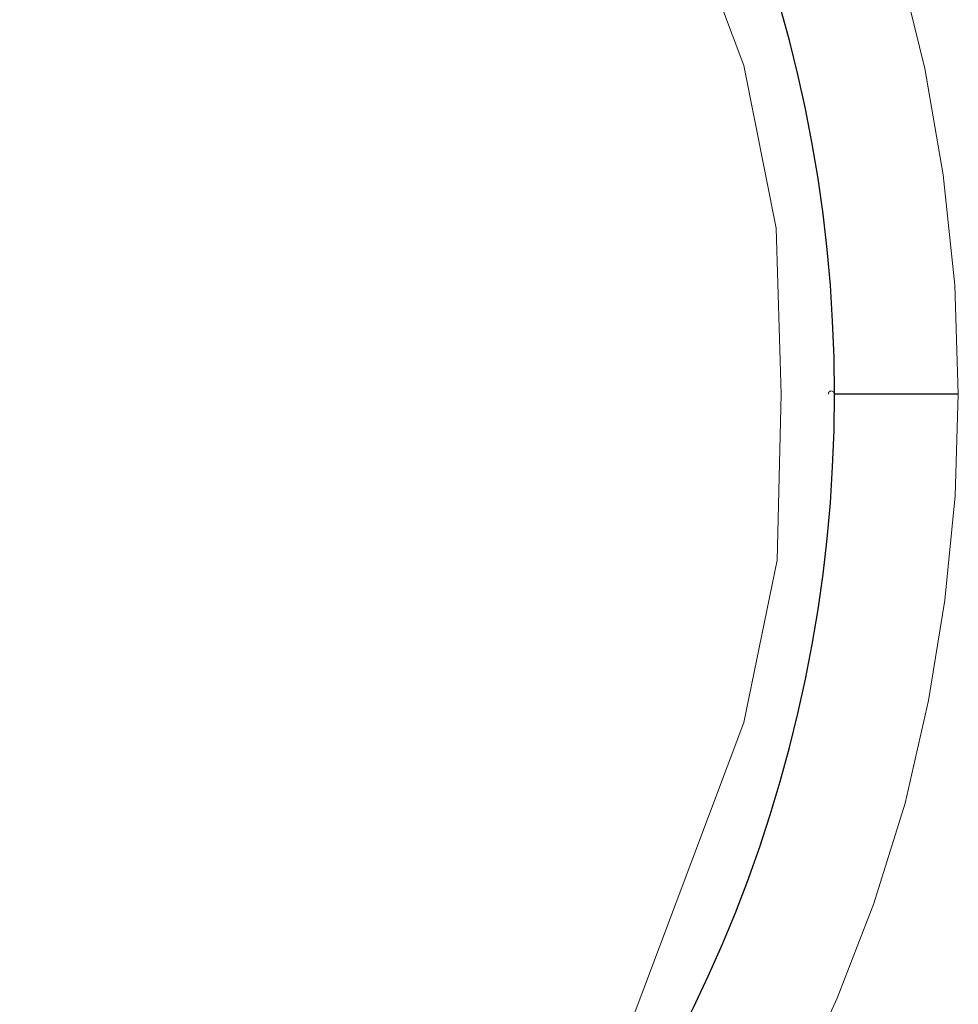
# Model space of a CAD drawing. Header units: inches. Extents: x 0 to 612, y 155 to 655.
# Tile 25 of 79: x 84 to 92, y 305 to 314. Entities that reach past the tile are written whole.
import ezdxf

# ---------------------------------------------------------------- set-up
doc = ezdxf.new("R2010")
doc.units = ezdxf.units.IN
doc.header["$MEASUREMENT"] = 0
doc.layers.add('Layer 1', color=7, linetype='Continuous')

# ---------------------------------------------------------------- blocks, each defined once
blk = doc.blocks.new('block 1607')
at = {"layer": 'Layer 1', "lineweight": 0}
for points in [[(90.6826, 310.8145)], [(90.6431, 309.2646)]]:
    blk.add_lwpolyline(points, dxfattribs=at)
blk.add_open_spline([(90.6826, 310.8145), (90.6826, 310.8145), (90.6431, 309.2646), (90.6431, 309.2646), (90.6431, 309.2646), (90.6826, 310.8145), (90.6826, 310.8145)], degree=3, knots=[0, 0, 0, 0, 1, 1, 1, 2, 2, 2, 2], dxfattribs=at)
blk = doc.blocks.new('block 1608')
at = {"layer": 'Layer 1', "lineweight": 0}
for points in [[(90.6431, 309.2646)], [(90.3325, 307.7451)]]:
    blk.add_lwpolyline(points, dxfattribs=at)
blk.add_open_spline([(90.6431, 309.2646), (90.6431, 309.2646), (90.3325, 307.7451), (90.3325, 307.7451), (90.3325, 307.7451), (90.6431, 309.2646), (90.6431, 309.2646)], degree=3, knots=[0, 0, 0, 0, 1, 1, 1, 2, 2, 2, 2], dxfattribs=at)
blk = doc.blocks.new('block 1609')
at = {"layer": 'Layer 1', "lineweight": 0}
for points in [[(90.3325, 307.7451)], [(89.2236, 304.7969)]]:
    blk.add_lwpolyline(points, dxfattribs=at)
blk.add_open_spline([(90.3325, 307.7451), (90.3325, 307.7451), (89.2236, 304.7969), (89.2236, 304.7969), (89.2236, 304.7969), (90.3325, 307.7451), (90.3325, 307.7451)], degree=3, knots=[0, 0, 0, 0, 1, 1, 1, 2, 2, 2, 2], dxfattribs=at)
blk = doc.blocks.new('block 1606')
at = {"layer": 'Layer 1'}
for name in ['block 1607', 'block 1608', 'block 1609']:
    blk.add_blockref(name, (0, 0), dxfattribs=at)
blk = doc.blocks.new('block 1605')
at = {"layer": 'Layer 1'}
blk.add_blockref('block 1606', (0, 0), dxfattribs=at)
blk = doc.blocks.new('block 1654')
at = {"layer": 'Layer 1', "lineweight": 0}
for points in [[(89.2236, 316.833)], [(90.332, 313.8848)]]:
    blk.add_lwpolyline(points, dxfattribs=at)
blk.add_open_spline([(89.2236, 316.833), (89.2236, 316.833), (90.332, 313.8848), (90.332, 313.8848), (90.332, 313.8848), (89.2236, 316.833), (89.2236, 316.833)], degree=3, knots=[0, 0, 0, 0, 1, 1, 1, 2, 2, 2, 2], dxfattribs=at)
blk = doc.blocks.new('block 1655')
at = {"layer": 'Layer 1', "lineweight": 0}
for points in [[(90.332, 313.8848)], [(90.6338, 312.3643)]]:
    blk.add_lwpolyline(points, dxfattribs=at)
blk.add_open_spline([(90.332, 313.8848), (90.332, 313.8848), (90.6338, 312.3643), (90.6338, 312.3643), (90.6338, 312.3643), (90.332, 313.8848), (90.332, 313.8848)], degree=3, knots=[0, 0, 0, 0, 1, 1, 1, 2, 2, 2, 2], dxfattribs=at)
blk = doc.blocks.new('block 1656')
at = {"layer": 'Layer 1', "lineweight": 0}
for points in [[(90.6338, 312.3643)], [(90.6826, 310.8145)]]:
    blk.add_lwpolyline(points, dxfattribs=at)
blk.add_open_spline([(90.6338, 312.3643), (90.6338, 312.3643), (90.6826, 310.8145), (90.6826, 310.8145), (90.6826, 310.8145), (90.6338, 312.3643), (90.6338, 312.3643)], degree=3, knots=[0, 0, 0, 0, 1, 1, 1, 2, 2, 2, 2], dxfattribs=at)
blk = doc.blocks.new('block 1632')
at = {"layer": 'Layer 1'}
for name in ['block 1654', 'block 1655', 'block 1656']:
    blk.add_blockref(name, (0, 0), dxfattribs=at)
blk = doc.blocks.new('block 1631')
at = {"layer": 'Layer 1'}
blk.add_blockref('block 1632', (0, 0), dxfattribs=at)
blk = doc.blocks.new('block 1711')
at = {"layer": 'Layer 1', "color": 7, "lineweight": 25}
blk.add_open_spline([(77.8296, 297.5977), (85.2031, 297.5977), (91.1802, 303.5156), (91.1802, 310.8145), (91.1802, 310.8145), (91.1802, 310.8145), (91.1802, 310.8145), (91.1802, 318.1143), (85.2031, 324.0312), (77.8296, 324.0312), (77.8296, 324.0312), (77.8296, 324.0312), (77.8296, 324.0312), (77.8296, 324.0312), (77.8296, 324.0312), (77.8296, 324.0312)], degree=3, knots=[0, 0, 0, 0, 1, 1, 1, 2, 2, 2, 3, 3, 3, 4, 4, 4, 5, 5, 5, 5], dxfattribs=at)
blk = doc.blocks.new('block 1710')
at = {"layer": 'Layer 1'}
blk.add_blockref('block 1711', (0, 0), dxfattribs=at)
blk = doc.blocks.new('block 1709')
at = {"layer": 'Layer 1'}
blk.add_blockref('block 1710', (0, 0), dxfattribs=at)
blk = doc.blocks.new('block 1732')
at = {"layer": 'Layer 1', "lineweight": 0}
for points in [[(91.123, 310.8145)], [(91.1235, 310.8203)]]:
    blk.add_lwpolyline(points, dxfattribs=at)
blk.add_open_spline([(91.123, 310.8145), (91.123, 310.8145), (91.1235, 310.8203), (91.1235, 310.8203), (91.1235, 310.8203), (91.123, 310.8145), (91.123, 310.8145)], degree=3, knots=[0, 0, 0, 0, 1, 1, 1, 2, 2, 2, 2], dxfattribs=at)
blk = doc.blocks.new('block 1733')
at = {"layer": 'Layer 1', "lineweight": 0}
for points in [[(91.1255, 310.8262)], [(91.1235, 310.8203)]]:
    blk.add_lwpolyline(points, dxfattribs=at)
blk.add_open_spline([(91.1235, 310.8203), (91.1235, 310.8203), (91.1255, 310.8262), (91.1255, 310.8262), (91.1255, 310.8262), (91.1235, 310.8203), (91.1235, 310.8203)], degree=3, knots=[0, 0, 0, 0, 1, 1, 1, 2, 2, 2, 2], dxfattribs=at)
blk = doc.blocks.new('block 1734')
at = {"layer": 'Layer 1', "lineweight": 0}
for points in [[(91.1255, 310.8262)], [(91.1279, 310.8311)]]:
    blk.add_lwpolyline(points, dxfattribs=at)
blk.add_open_spline([(91.1255, 310.8262), (91.1255, 310.8262), (91.1279, 310.8311), (91.1279, 310.8311), (91.1279, 310.8311), (91.1255, 310.8262), (91.1255, 310.8262)], degree=3, knots=[0, 0, 0, 0, 1, 1, 1, 2, 2, 2, 2], dxfattribs=at)
blk = doc.blocks.new('block 1735')
at = {"layer": 'Layer 1', "lineweight": 0}
for points in [[(91.1279, 310.8311)], [(91.1313, 310.835)]]:
    blk.add_lwpolyline(points, dxfattribs=at)
blk.add_open_spline([(91.1279, 310.8311), (91.1279, 310.8311), (91.1313, 310.835), (91.1313, 310.835), (91.1313, 310.835), (91.1279, 310.8311), (91.1279, 310.8311)], degree=3, knots=[0, 0, 0, 0, 1, 1, 1, 2, 2, 2, 2], dxfattribs=at)
blk = doc.blocks.new('block 1736')
at = {"layer": 'Layer 1', "lineweight": 0}
for points in [[(91.1313, 310.835)], [(91.1357, 310.8379)]]:
    blk.add_lwpolyline(points, dxfattribs=at)
blk.add_open_spline([(91.1313, 310.835), (91.1313, 310.835), (91.1357, 310.8379), (91.1357, 310.8379), (91.1357, 310.8379), (91.1313, 310.835), (91.1313, 310.835)], degree=3, knots=[0, 0, 0, 0, 1, 1, 1, 2, 2, 2, 2], dxfattribs=at)
blk = doc.blocks.new('block 1737')
at = {"layer": 'Layer 1', "lineweight": 0}
for points in [[(91.1357, 310.8379)], [(91.1411, 310.8418)]]:
    blk.add_lwpolyline(points, dxfattribs=at)
blk.add_open_spline([(91.1357, 310.8379), (91.1357, 310.8379), (91.1411, 310.8418), (91.1411, 310.8418), (91.1411, 310.8418), (91.1357, 310.8379), (91.1357, 310.8379)], degree=3, knots=[0, 0, 0, 0, 1, 1, 1, 2, 2, 2, 2], dxfattribs=at)
blk = doc.blocks.new('block 1738')
at = {"layer": 'Layer 1', "lineweight": 0}
for points in [[(91.1411, 310.8418)], [(91.1465, 310.8428)]]:
    blk.add_lwpolyline(points, dxfattribs=at)
blk.add_open_spline([(91.1411, 310.8418), (91.1411, 310.8418), (91.1465, 310.8428), (91.1465, 310.8428), (91.1465, 310.8428), (91.1411, 310.8418), (91.1411, 310.8418)], degree=3, knots=[0, 0, 0, 0, 1, 1, 1, 2, 2, 2, 2], dxfattribs=at)
blk = doc.blocks.new('block 1739')
at = {"layer": 'Layer 1', "lineweight": 0}
for points in [[(91.1465, 310.8428)], [(91.1519, 310.8438)]]:
    blk.add_lwpolyline(points, dxfattribs=at)
blk.add_open_spline([(91.1465, 310.8428), (91.1465, 310.8428), (91.1519, 310.8438), (91.1519, 310.8438), (91.1519, 310.8438), (91.1465, 310.8428), (91.1465, 310.8428)], degree=3, knots=[0, 0, 0, 0, 1, 1, 1, 2, 2, 2, 2], dxfattribs=at)
blk = doc.blocks.new('block 1740')
at = {"layer": 'Layer 1', "lineweight": 0}
for points in [[(91.1519, 310.8438)], [(91.1572, 310.8428)]]:
    blk.add_lwpolyline(points, dxfattribs=at)
blk.add_open_spline([(91.1519, 310.8438), (91.1519, 310.8438), (91.1572, 310.8428), (91.1572, 310.8428), (91.1572, 310.8428), (91.1519, 310.8438), (91.1519, 310.8438)], degree=3, knots=[0, 0, 0, 0, 1, 1, 1, 2, 2, 2, 2], dxfattribs=at)
blk = doc.blocks.new('block 1741')
at = {"layer": 'Layer 1', "lineweight": 0}
for points in [[(91.1572, 310.8428)], [(91.1626, 310.8418)]]:
    blk.add_lwpolyline(points, dxfattribs=at)
blk.add_open_spline([(91.1572, 310.8428), (91.1572, 310.8428), (91.1626, 310.8418), (91.1626, 310.8418), (91.1626, 310.8418), (91.1572, 310.8428), (91.1572, 310.8428)], degree=3, knots=[0, 0, 0, 0, 1, 1, 1, 2, 2, 2, 2], dxfattribs=at)
blk = doc.blocks.new('block 1742')
at = {"layer": 'Layer 1', "lineweight": 0}
for points in [[(91.1626, 310.8418)], [(91.168, 310.8379)]]:
    blk.add_lwpolyline(points, dxfattribs=at)
blk.add_open_spline([(91.1626, 310.8418), (91.1626, 310.8418), (91.168, 310.8379), (91.168, 310.8379), (91.168, 310.8379), (91.1626, 310.8418), (91.1626, 310.8418)], degree=3, knots=[0, 0, 0, 0, 1, 1, 1, 2, 2, 2, 2], dxfattribs=at)
blk = doc.blocks.new('block 1743')
at = {"layer": 'Layer 1', "lineweight": 0}
for points in [[(91.168, 310.8379)], [(91.1724, 310.835)]]:
    blk.add_lwpolyline(points, dxfattribs=at)
blk.add_open_spline([(91.168, 310.8379), (91.168, 310.8379), (91.1724, 310.835), (91.1724, 310.835), (91.1724, 310.835), (91.168, 310.8379), (91.168, 310.8379)], degree=3, knots=[0, 0, 0, 0, 1, 1, 1, 2, 2, 2, 2], dxfattribs=at)
blk = doc.blocks.new('block 1744')
at = {"layer": 'Layer 1', "lineweight": 0}
for points in [[(91.1724, 310.835)], [(91.1753, 310.8311)]]:
    blk.add_lwpolyline(points, dxfattribs=at)
blk.add_open_spline([(91.1724, 310.835), (91.1724, 310.835), (91.1753, 310.8311), (91.1753, 310.8311), (91.1753, 310.8311), (91.1724, 310.835), (91.1724, 310.835)], degree=3, knots=[0, 0, 0, 0, 1, 1, 1, 2, 2, 2, 2], dxfattribs=at)
blk = doc.blocks.new('block 1745')
at = {"layer": 'Layer 1', "lineweight": 0}
for points in [[(91.1753, 310.8311)], [(91.1782, 310.8262)]]:
    blk.add_lwpolyline(points, dxfattribs=at)
blk.add_open_spline([(91.1753, 310.8311), (91.1753, 310.8311), (91.1782, 310.8262), (91.1782, 310.8262), (91.1782, 310.8262), (91.1753, 310.8311), (91.1753, 310.8311)], degree=3, knots=[0, 0, 0, 0, 1, 1, 1, 2, 2, 2, 2], dxfattribs=at)
blk = doc.blocks.new('block 1746')
at = {"layer": 'Layer 1', "lineweight": 0}
for points in [[(91.1782, 310.8262)], [(91.1797, 310.8203)]]:
    blk.add_lwpolyline(points, dxfattribs=at)
blk.add_open_spline([(91.1782, 310.8262), (91.1782, 310.8262), (91.1797, 310.8203), (91.1797, 310.8203), (91.1797, 310.8203), (91.1782, 310.8262), (91.1782, 310.8262)], degree=3, knots=[0, 0, 0, 0, 1, 1, 1, 2, 2, 2, 2], dxfattribs=at)
blk = doc.blocks.new('block 1747')
at = {"layer": 'Layer 1', "lineweight": 0}
for points in [[(91.1797, 310.8203)], [(91.1802, 310.8145)]]:
    blk.add_lwpolyline(points, dxfattribs=at)
blk.add_open_spline([(91.1797, 310.8203), (91.1797, 310.8203), (91.1802, 310.8145), (91.1802, 310.8145), (91.1802, 310.8145), (91.1797, 310.8203), (91.1797, 310.8203)], degree=3, knots=[0, 0, 0, 0, 1, 1, 1, 2, 2, 2, 2], dxfattribs=at)
blk = doc.blocks.new('block 1731')
at = {"layer": 'Layer 1'}
for name in ['block 1733', 'block 1734', 'block 1735', 'block 1736', 'block 1737', 'block 1738', 'block 1739', 'block 1740', 'block 1741', 'block 1742', 'block 1743', 'block 1744', 'block 1745', 'block 1746', 'block 1732', 'block 1747']:
    blk.add_blockref(name, (0, 0), dxfattribs=at)
blk = doc.blocks.new('block 1730')
at = {"layer": 'Layer 1'}
blk.add_blockref('block 1731', (0, 0), dxfattribs=at)
blk = doc.blocks.new('block 1792')
at = {"layer": 'Layer 1', "color": 7, "lineweight": 25}
blk.add_open_spline([(77.8296, 297.5977), (85.2031, 297.5977), (91.1802, 303.5156), (91.1802, 310.8145), (91.1802, 310.8145), (91.1802, 310.8145), (91.1802, 310.8145), (91.1802, 318.1143), (85.2031, 324.0312), (77.8296, 324.0312), (77.8296, 324.0312), (77.8296, 324.0312), (77.8296, 324.0312), (77.8296, 324.0312), (77.8296, 324.0312), (77.8296, 324.0312)], degree=3, knots=[0, 0, 0, 0, 1, 1, 1, 2, 2, 2, 3, 3, 3, 4, 4, 4, 5, 5, 5, 5], dxfattribs=at)
blk = doc.blocks.new('block 1791')
at = {"layer": 'Layer 1'}
blk.add_blockref('block 1792', (0, 0), dxfattribs=at)
blk = doc.blocks.new('block 1790')
at = {"layer": 'Layer 1'}
blk.add_blockref('block 1791', (0, 0), dxfattribs=at)
blk = doc.blocks.new('block 2090')
at = {"layer": 'Layer 1', "lineweight": 0}
for points in [[(92.3364, 310.8145)], [(92.3062, 309.8643)]]:
    blk.add_lwpolyline(points, dxfattribs=at)
blk.add_open_spline([(92.3364, 310.8145), (92.3364, 310.8145), (92.3062, 309.8643), (92.3062, 309.8643), (92.3062, 309.8643), (92.3364, 310.8145), (92.3364, 310.8145)], degree=3, knots=[0, 0, 0, 0, 1, 1, 1, 2, 2, 2, 2], dxfattribs=at)
blk = doc.blocks.new('block 2091')
at = {"layer": 'Layer 1', "lineweight": 0}
for points in [[(92.3062, 309.8643)], [(92.2119, 308.8887)]]:
    blk.add_lwpolyline(points, dxfattribs=at)
blk.add_open_spline([(92.3062, 309.8643), (92.3062, 309.8643), (92.2119, 308.8887), (92.2119, 308.8887), (92.2119, 308.8887), (92.3062, 309.8643), (92.3062, 309.8643)], degree=3, knots=[0, 0, 0, 0, 1, 1, 1, 2, 2, 2, 2], dxfattribs=at)
blk = doc.blocks.new('block 2092')
at = {"layer": 'Layer 1', "lineweight": 0}
for points in [[(92.2119, 308.8887)], [(92.0596, 307.9531)]]:
    blk.add_lwpolyline(points, dxfattribs=at)
blk.add_open_spline([(92.2119, 308.8887), (92.2119, 308.8887), (92.0596, 307.9531), (92.0596, 307.9531), (92.0596, 307.9531), (92.2119, 308.8887), (92.2119, 308.8887)], degree=3, knots=[0, 0, 0, 0, 1, 1, 1, 2, 2, 2, 2], dxfattribs=at)
blk = doc.blocks.new('block 2093')
at = {"layer": 'Layer 1', "lineweight": 0}
for points in [[(92.0596, 307.9531)], [(91.8398, 306.9932)]]:
    blk.add_lwpolyline(points, dxfattribs=at)
blk.add_open_spline([(92.0596, 307.9531), (92.0596, 307.9531), (91.8398, 306.9932), (91.8398, 306.9932), (91.8398, 306.9932), (92.0596, 307.9531), (92.0596, 307.9531)], degree=3, knots=[0, 0, 0, 0, 1, 1, 1, 2, 2, 2, 2], dxfattribs=at)
blk = doc.blocks.new('block 2094')
at = {"layer": 'Layer 1', "lineweight": 0}
for points in [[(91.8398, 306.9932)], [(91.5459, 306.0547)]]:
    blk.add_lwpolyline(points, dxfattribs=at)
blk.add_open_spline([(91.8398, 306.9932), (91.8398, 306.9932), (91.5459, 306.0547), (91.5459, 306.0547), (91.5459, 306.0547), (91.8398, 306.9932), (91.8398, 306.9932)], degree=3, knots=[0, 0, 0, 0, 1, 1, 1, 2, 2, 2, 2], dxfattribs=at)
blk = doc.blocks.new('block 2095')
at = {"layer": 'Layer 1', "lineweight": 0}
for points in [[(91.5459, 306.0547)], [(91.2061, 305.1699)]]:
    blk.add_lwpolyline(points, dxfattribs=at)
blk.add_open_spline([(91.5459, 306.0547), (91.5459, 306.0547), (91.2061, 305.1699), (91.2061, 305.1699), (91.2061, 305.1699), (91.5459, 306.0547), (91.5459, 306.0547)], degree=3, knots=[0, 0, 0, 0, 1, 1, 1, 2, 2, 2, 2], dxfattribs=at)
blk = doc.blocks.new('block 2096')
at = {"layer": 'Layer 1', "lineweight": 0}
for points in [[(91.2061, 305.1699)], [(90.7988, 304.2861)]]:
    blk.add_lwpolyline(points, dxfattribs=at)
blk.add_open_spline([(91.2061, 305.1699), (91.2061, 305.1699), (90.7988, 304.2861), (90.7988, 304.2861), (90.7988, 304.2861), (91.2061, 305.1699), (91.2061, 305.1699)], degree=3, knots=[0, 0, 0, 0, 1, 1, 1, 2, 2, 2, 2], dxfattribs=at)
blk = doc.blocks.new('block 2097')
at = {"layer": 'Layer 1', "lineweight": 0}
for points in [[(90.7988, 304.2861)], [(90.3423, 303.4434)]]:
    blk.add_lwpolyline(points, dxfattribs=at)
blk.add_open_spline([(90.7988, 304.2861), (90.7988, 304.2861), (90.3423, 303.4434), (90.3423, 303.4434), (90.3423, 303.4434), (90.7988, 304.2861), (90.7988, 304.2861)], degree=3, knots=[0, 0, 0, 0, 1, 1, 1, 2, 2, 2, 2], dxfattribs=at)
blk = doc.blocks.new('block 2089')
at = {"layer": 'Layer 1'}
for name in ['block 2090', 'block 2091', 'block 2092', 'block 2093', 'block 2094', 'block 2095', 'block 2096', 'block 2097']:
    blk.add_blockref(name, (0, 0), dxfattribs=at)
blk = doc.blocks.new('block 2088')
at = {"layer": 'Layer 1'}
blk.add_blockref('block 2089', (0, 0), dxfattribs=at)
blk = doc.blocks.new('block 2100')
at = {"layer": 'Layer 1', "lineweight": 0}
for points in [[(90.0859, 318.6074)], [(90.5962, 317.7334)]]:
    blk.add_lwpolyline(points, dxfattribs=at)
blk.add_open_spline([(90.0859, 318.6074), (90.0859, 318.6074), (90.5962, 317.7334), (90.5962, 317.7334), (90.5962, 317.7334), (90.0859, 318.6074), (90.0859, 318.6074)], degree=3, knots=[0, 0, 0, 0, 1, 1, 1, 2, 2, 2, 2], dxfattribs=at)
blk = doc.blocks.new('block 2101')
at = {"layer": 'Layer 1', "lineweight": 0}
for points in [[(90.5962, 317.7334)], [(91.0596, 316.7988)]]:
    blk.add_lwpolyline(points, dxfattribs=at)
blk.add_open_spline([(90.5962, 317.7334), (90.5962, 317.7334), (91.0596, 316.7988), (91.0596, 316.7988), (91.0596, 316.7988), (90.5962, 317.7334), (90.5962, 317.7334)], degree=3, knots=[0, 0, 0, 0, 1, 1, 1, 2, 2, 2, 2], dxfattribs=at)
blk = doc.blocks.new('block 2102')
at = {"layer": 'Layer 1', "lineweight": 0}
for points in [[(91.0596, 316.7988)], [(91.4424, 315.8662)]]:
    blk.add_lwpolyline(points, dxfattribs=at)
blk.add_open_spline([(91.0596, 316.7988), (91.0596, 316.7988), (91.4424, 315.8662), (91.4424, 315.8662), (91.4424, 315.8662), (91.0596, 316.7988), (91.0596, 316.7988)], degree=3, knots=[0, 0, 0, 0, 1, 1, 1, 2, 2, 2, 2], dxfattribs=at)
blk = doc.blocks.new('block 2103')
at = {"layer": 'Layer 1', "lineweight": 0}
for points in [[(91.4424, 315.8662)], [(91.7749, 314.873)]]:
    blk.add_lwpolyline(points, dxfattribs=at)
blk.add_open_spline([(91.4424, 315.8662), (91.4424, 315.8662), (91.7749, 314.873), (91.7749, 314.873), (91.7749, 314.873), (91.4424, 315.8662), (91.4424, 315.8662)], degree=3, knots=[0, 0, 0, 0, 1, 1, 1, 2, 2, 2, 2], dxfattribs=at)
blk = doc.blocks.new('block 2104')
at = {"layer": 'Layer 1', "lineweight": 0}
for points in [[(91.7749, 314.873)], [(92.0225, 313.8564)]]:
    blk.add_lwpolyline(points, dxfattribs=at)
blk.add_open_spline([(91.7749, 314.873), (91.7749, 314.873), (92.0225, 313.8564), (92.0225, 313.8564), (92.0225, 313.8564), (91.7749, 314.873), (91.7749, 314.873)], degree=3, knots=[0, 0, 0, 0, 1, 1, 1, 2, 2, 2, 2], dxfattribs=at)
blk = doc.blocks.new('block 2105')
at = {"layer": 'Layer 1', "lineweight": 0}
for points in [[(92.0225, 313.8564)], [(92.1958, 312.8623)]]:
    blk.add_lwpolyline(points, dxfattribs=at)
blk.add_open_spline([(92.0225, 313.8564), (92.0225, 313.8564), (92.1958, 312.8623), (92.1958, 312.8623), (92.1958, 312.8623), (92.0225, 313.8564), (92.0225, 313.8564)], degree=3, knots=[0, 0, 0, 0, 1, 1, 1, 2, 2, 2, 2], dxfattribs=at)
blk = doc.blocks.new('block 2106')
at = {"layer": 'Layer 1', "lineweight": 0}
for points in [[(92.1958, 312.8623)], [(92.3027, 311.833)]]:
    blk.add_lwpolyline(points, dxfattribs=at)
blk.add_open_spline([(92.1958, 312.8623), (92.1958, 312.8623), (92.3027, 311.833), (92.3027, 311.833), (92.3027, 311.833), (92.1958, 312.8623), (92.1958, 312.8623)], degree=3, knots=[0, 0, 0, 0, 1, 1, 1, 2, 2, 2, 2], dxfattribs=at)
blk = doc.blocks.new('block 2107')
at = {"layer": 'Layer 1', "lineweight": 0}
for points in [[(92.3027, 311.833)], [(92.3364, 310.8145)]]:
    blk.add_lwpolyline(points, dxfattribs=at)
blk.add_open_spline([(92.3027, 311.833), (92.3027, 311.833), (92.3364, 310.8145), (92.3364, 310.8145), (92.3364, 310.8145), (92.3027, 311.833), (92.3027, 311.833)], degree=3, knots=[0, 0, 0, 0, 1, 1, 1, 2, 2, 2, 2], dxfattribs=at)
blk = doc.blocks.new('block 2099')
at = {"layer": 'Layer 1'}
for name in ['block 2100', 'block 2101', 'block 2102', 'block 2103', 'block 2104', 'block 2105', 'block 2106', 'block 2107']:
    blk.add_blockref(name, (0, 0), dxfattribs=at)
blk = doc.blocks.new('block 2098')
at = {"layer": 'Layer 1'}
blk.add_blockref('block 2099', (0, 0), dxfattribs=at)
blk = doc.blocks.new('block 2642')
at = {"layer": 'Layer 1', "color": 7, "lineweight": 25}
blk.add_lwpolyline([(92.3364, 310.8145), (91.1802, 310.8145)], dxfattribs=at)
blk = doc.blocks.new('block 2641')
at = {"layer": 'Layer 1'}
blk.add_blockref('block 2642', (0, 0), dxfattribs=at)
blk = doc.blocks.new('block 2640')
at = {"layer": 'Layer 1'}
blk.add_blockref('block 2641', (0, 0), dxfattribs=at)
blk = doc.blocks.new('block 921')
at = {"layer": 'Layer 1'}
for name in ['block 1709', 'block 1790', 'block 1631', 'block 2098', 'block 1730', 'block 1605', 'block 2088', 'block 2640']:
    blk.add_blockref(name, (0, 0), dxfattribs=at)
blk = doc.blocks.new('block 920')
at = {"layer": 'Layer 1'}
blk.add_blockref('block 921', (0, 0), dxfattribs=at)
blk = doc.blocks.new('block 2')
at = {"layer": 'Layer 1'}
blk.add_blockref('block 920', (0, 0), dxfattribs=at)

msp = doc.modelspace()

# ---------------------------------------------------------------- block references
at = {"layer": 'Layer 1'}
msp.add_blockref('block 2', (0, 0), dxfattribs=at)

doc.saveas('drawing.dxf')
